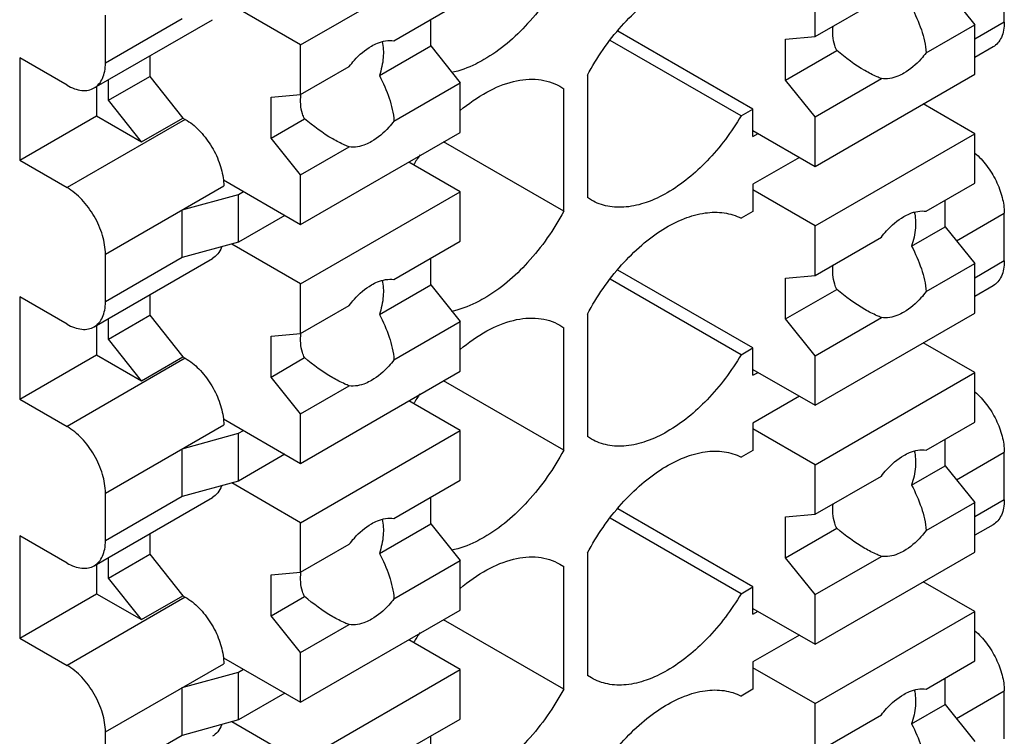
# Model space of a CAD drawing. Header units: inches. Extents: x 0 to 22, y 0 to 17.
# Tile 14 of 33: x 3.852 to 4.316, y 11.872 to 12.209. Entities that reach past the tile are written whole.
import ezdxf

# ---------------------------------------------------------------- set-up
doc = ezdxf.new("R2010")
doc.units = ezdxf.units.IN
doc.header["$LTSCALE"] = 1.21
doc.header["$MEASUREMENT"] = 0
doc.layers.get('0').update_dxf_attribs({"linetype": 'CONTINUOUS'})

msp = doc.modelspace()

# ---------------------------------------------------------------- linework, layer by layer
at = {"color": 7, "linetype": 'CONTINUOUS'}
for p, q in [((3.9843032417, 12.1973100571), (4.0594681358, 12.2407093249)), ((4.3155855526, 12.2081009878), (4.3155855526, 12.2306021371)), ((4.2265012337, 12.2012990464), (4.2265012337, 12.2246463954)), ((4.287746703, 12.2241691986), (4.3016661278, 12.2068529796)), ((4.2265012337, 12.2012990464), (4.2577151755, 12.2193215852)), ((3.9843032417, 12.1973100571), (3.9518613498, 12.2160415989)), ((4.028254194, 12.1993394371), (4.0594681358, 12.2173619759)), ((3.8871356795, 12.1770769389), (3.9428133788, 12.2092245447)), ((3.8924350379, 12.1887906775), (3.8924350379, 12.2112918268)), ((3.9286255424, 12.2096866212), (3.8924350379, 12.1887906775)), ((4.045548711, 12.1968328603), (4.045548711, 12.2093250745)), ((4.2788022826, 12.1936516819), (4.3016661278, 12.2068529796)), ((4.3155855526, 12.2081009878), (4.3016661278, 12.2000640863)), ((4.3016661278, 12.1835056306), (4.3016661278, 12.2068529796)), ((4.1972704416, 12.167109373), (4.1336980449, 12.2038152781)), ((4.2125818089, 12.2000566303), (4.2265012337, 12.2012990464)), ((4.2125818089, 12.1807699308), (4.2125818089, 12.2000566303)), ((3.9843032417, 12.1739627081), (3.9843032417, 12.1973100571)), ((4.021397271, 12.1828881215), (4.045548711, 12.1968328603)), ((4.045548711, 12.1968328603), (4.0594681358, 12.1795166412)), ((4.1917026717, 12.1638946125), (4.1300850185, 12.1994718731)), ((4.3102861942, 12.1963872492), (4.3016661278, 12.1914101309)), ((3.8743397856, 12.1783447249), (3.8520687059, 12.1912037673)), ((3.8520687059, 12.1912037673), (3.8520687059, 12.1429870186)), ((3.9133141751, 12.1921920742), (3.9133141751, 12.1825275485)), ((4.2125818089, 12.1807699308), (4.2367332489, 12.1947146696)), ((3.9843032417, 12.1739627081), (4.0071655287, 12.187163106)), ((3.8938269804, 12.1712758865), (3.9133141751, 12.1825275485)), ((3.9133141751, 12.1825275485), (3.9289039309, 12.1629185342)), ((4.1193216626, 12.1830777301), (4.1193216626, 12.125416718)), ((4.2265012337, 12.1401063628), (4.3016661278, 12.1835056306)), ((4.2265012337, 12.1634537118), (4.2577167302, 12.1814771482)), ((3.8882592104, 12.1777256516), (3.8882592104, 12.1638829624)), ((3.8938269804, 12.1712758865), (3.8938269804, 12.1809404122)), ((4.0282526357, 12.1614932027), (4.0594681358, 12.1795166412)), ((4.0594681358, 12.1561692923), (4.0594681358, 12.1795166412)), ((4.1062800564, 12.1778622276), (4.1081861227, 12.176648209)), ((4.1081861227, 12.1189871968), (4.1081861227, 12.176648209)), ((4.2265012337, 12.1634537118), (4.2125818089, 12.1807699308)), ((3.9703838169, 12.1727202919), (3.9843032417, 12.1739627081)), ((3.9703838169, 12.1534335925), (3.9703838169, 12.1727202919)), ((3.9094167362, 12.1516668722), (3.8938269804, 12.1712758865)), ((4.3016661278, 12.1555399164), (4.2774486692, 12.1695227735)), ((3.8520687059, 12.1429870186), (3.8882592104, 12.1638829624)), ((3.8882592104, 12.1638829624), (3.9094167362, 12.1516668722)), ((3.9094167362, 12.1516668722), (3.9289039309, 12.1629185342)), ((3.9289039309, 12.1629185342), (3.9300174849, 12.1622755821)), ((4.1917026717, 12.1638946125), (4.1972704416, 12.167109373)), ((4.1972704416, 12.1542515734), (4.1972704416, 12.167109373)), ((4.2265012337, 12.1401063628), (4.2265012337, 12.1634537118)), ((3.9300174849, 12.1622755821), (3.8743397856, 12.1301279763)), ((3.9703838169, 12.1534335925), (3.986183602, 12.1625561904)), ((3.9843032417, 12.1361173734), (3.9703838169, 12.1534335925)), ((3.9843032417, 12.1127700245), (4.0594681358, 12.1561692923)), ((4.1972704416, 12.1569838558), (4.2265012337, 12.1401063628)), ((4.1972704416, 12.1542515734), (4.1996365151, 12.1556177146)), ((4.2265012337, 12.1121406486), (4.3016661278, 12.1555399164)), ((4.3016661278, 12.1321925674), (4.3016661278, 12.1555399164)), ((3.9843032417, 12.1361173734), (4.0071670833, 12.149318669)), ((4.1081861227, 12.1189871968), (4.0516285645, 12.1516428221)), ((4.2191218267, 12.1443671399), (4.1972704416, 12.131750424)), ((3.8520687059, 12.1429870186), (3.8743397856, 12.1301279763)), ((4.0594681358, 12.1282035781), (4.0352506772, 12.1421864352)), ((3.9843032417, 12.1127700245), (3.9843032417, 12.1361173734)), ((3.8924350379, 12.09878608), (3.9481127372, 12.1309336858)), ((3.9479573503, 12.1337556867), (3.9843032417, 12.1127700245)), ((3.9479573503, 12.1337556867), (3.9481127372, 12.1309336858)), ((4.1972704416, 12.131750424), (4.1972704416, 12.1188926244)), ((4.2788038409, 12.1189921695), (4.3016661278, 12.1321925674)), ((3.9286255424, 12.1196820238), (3.9550724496, 12.1269152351)), ((3.9550724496, 12.1269152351), (3.9574385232, 12.1282813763)), ((3.9550724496, 12.1044140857), (3.9550724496, 12.1269152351)), ((3.9843032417, 12.0848043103), (4.0594681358, 12.1282035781)), ((4.0594681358, 12.1048562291), (4.0594681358, 12.1282035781)), ((4.2265012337, 12.1121406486), (4.1972704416, 12.1290181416)), ((4.1212253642, 12.1241985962), (4.1193216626, 12.125416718)), ((4.287746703, 12.1116634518), (4.287746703, 12.124155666)), ((3.9286255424, 12.0971808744), (3.9286255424, 12.1196820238)), ((3.9769238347, 12.1170308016), (3.9550724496, 12.1044140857)), ((4.1972704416, 12.1188926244), (4.1917026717, 12.1156778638)), ((4.2930397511, 12.1050787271), (4.3155855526, 12.1180963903)), ((4.3155855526, 12.0955952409), (4.3155855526, 12.1180963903)), ((4.2265012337, 12.0887932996), (4.2265012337, 12.1121406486)), ((4.2719469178, 12.1025408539), (4.287746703, 12.1116634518)), ((4.287746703, 12.1116634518), (4.3016661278, 12.0943472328)), ((3.9550724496, 12.1044140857), (3.9286255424, 12.0971808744)), ((3.9843032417, 12.0848043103), (3.9518613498, 12.1035358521)), ((4.028254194, 12.0868336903), (4.0594681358, 12.1048562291)), ((4.2265012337, 12.0887932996), (4.2577151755, 12.1068158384)), ((3.8924350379, 12.0762849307), (3.8924350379, 12.09878608)), ((3.8871356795, 12.0645711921), (3.9428133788, 12.0967187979)), ((3.9286255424, 12.0971808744), (3.8924350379, 12.0762849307)), ((4.045548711, 12.0843271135), (4.045548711, 12.0968193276)), ((4.2788022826, 12.0811459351), (4.3016661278, 12.0943472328)), ((4.3155855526, 12.0955952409), (4.3016661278, 12.0875583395)), ((4.3016661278, 12.0709998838), (4.3016661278, 12.0943472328)), ((4.1972704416, 12.0546036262), (4.1336980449, 12.0913095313)), ((4.2125818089, 12.0875508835), (4.2265012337, 12.0887932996)), ((3.9843032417, 12.0614569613), (3.9843032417, 12.0848043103)), ((4.021397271, 12.0703823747), (4.045548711, 12.0843271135)), ((4.045548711, 12.0843271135), (4.0594681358, 12.0670108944)), ((4.1917026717, 12.0513888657), (4.1300850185, 12.0869661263)), ((4.2125818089, 12.068264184), (4.2125818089, 12.0875508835)), ((3.9133141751, 12.0796863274), (3.9133141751, 12.0700218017)), ((4.2125818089, 12.068264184), (4.2367332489, 12.0822089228)), ((4.3102861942, 12.0838815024), (4.3016661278, 12.0789043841)), ((3.8743397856, 12.0658389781), (3.8520687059, 12.0786980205)), ((3.8520687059, 12.0786980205), (3.8520687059, 12.0304812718)), ((3.9843032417, 12.0614569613), (4.0071655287, 12.0746573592)), ((3.8938269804, 12.0587701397), (3.9133141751, 12.0700218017)), ((3.9133141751, 12.0700218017), (3.9289039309, 12.0504127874)), ((4.1193216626, 12.0705719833), (4.1193216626, 12.0129109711)), ((4.2265012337, 12.027600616), (4.3016661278, 12.0709998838)), ((3.8938269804, 12.0587701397), (3.8938269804, 12.0684346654)), ((4.0282526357, 12.0489874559), (4.0594681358, 12.0670108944)), ((4.0594681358, 12.0436635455), (4.0594681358, 12.0670108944)), ((4.1062800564, 12.0653564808), (4.1081861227, 12.0641424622)), ((4.2265012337, 12.050947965), (4.2125818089, 12.068264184)), ((4.2265012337, 12.050947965), (4.2577167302, 12.0689714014)), ((3.8882592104, 12.0652199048), (3.8882592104, 12.0513772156)), ((3.9703838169, 12.0602145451), (3.9843032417, 12.0614569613)), ((4.1081861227, 12.00648145), (4.1081861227, 12.0641424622)), ((3.9094167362, 12.0391611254), (3.8938269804, 12.0587701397)), ((3.9703838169, 12.0409278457), (3.9703838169, 12.0602145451)), ((4.3016661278, 12.0430341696), (4.2774486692, 12.0570170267)), ((4.1917026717, 12.0513888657), (4.1972704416, 12.0546036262)), ((4.1972704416, 12.0417458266), (4.1972704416, 12.0546036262)), ((3.8520687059, 12.0304812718), (3.8882592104, 12.0513772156)), ((3.9300174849, 12.0497698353), (3.8743397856, 12.0176222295)), ((3.8882592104, 12.0513772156), (3.9094167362, 12.0391611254)), ((3.9094167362, 12.0391611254), (3.9289039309, 12.0504127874)), ((3.9289039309, 12.0504127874), (3.9300174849, 12.0497698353)), ((3.9703838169, 12.0409278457), (3.986183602, 12.0500504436)), ((4.2265012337, 12.027600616), (4.2265012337, 12.050947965)), ((3.9843032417, 12.0002642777), (4.0594681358, 12.0436635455)), ((4.1972704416, 12.044478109), (4.2265012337, 12.027600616)), ((4.1972704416, 12.0417458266), (4.1996365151, 12.0431119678)), ((4.2265012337, 11.9996349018), (4.3016661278, 12.0430341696)), ((4.3016661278, 12.0196868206), (4.3016661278, 12.0430341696)), ((3.9843032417, 12.0236116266), (3.9703838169, 12.0409278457)), ((4.1081861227, 12.00648145), (4.0516285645, 12.0391370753)), ((3.9843032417, 12.0236116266), (4.0071670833, 12.0368129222)), ((3.8520687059, 12.0304812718), (3.8743397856, 12.0176222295)), ((4.0594681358, 12.0156978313), (4.0352506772, 12.0296806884)), ((4.2191218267, 12.0318613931), (4.1972704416, 12.0192446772)), ((3.9479573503, 12.0212499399), (3.9843032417, 12.0002642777)), ((3.9479573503, 12.0212499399), (3.9481127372, 12.018427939)), ((3.9843032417, 12.0002642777), (3.9843032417, 12.0236116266)), ((4.1972704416, 12.0192446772), (4.1972704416, 12.0063868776)), ((4.2788038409, 12.0064864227), (4.3016661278, 12.0196868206)), ((3.8924350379, 11.9862803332), (3.9481127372, 12.018427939)), ((3.9286255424, 12.007176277), (3.9550724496, 12.0144094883)), ((3.9550724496, 12.0144094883), (3.9574385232, 12.0157756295)), ((3.9550724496, 11.9919083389), (3.9550724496, 12.0144094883)), ((3.9843032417, 11.9722985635), (4.0594681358, 12.0156978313)), ((4.0594681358, 11.9923504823), (4.0594681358, 12.0156978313)), ((4.2265012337, 11.9996349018), (4.1972704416, 12.0165123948)), ((4.1212253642, 12.0116928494), (4.1193216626, 12.0129109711)), ((4.287746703, 11.999157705), (4.287746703, 12.0116499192)), ((3.9286255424, 11.9846751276), (3.9286255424, 12.007176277)), ((4.1972704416, 12.0063868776), (4.1917026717, 12.003172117)), ((4.2930397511, 11.9925729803), (4.3155855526, 12.0055906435)), ((4.3155855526, 11.9830894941), (4.3155855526, 12.0055906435)), ((3.9769238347, 12.0045250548), (3.9550724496, 11.9919083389)), ((4.2265012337, 11.9762875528), (4.2265012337, 11.9996349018)), ((4.2719469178, 11.9900351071), (4.287746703, 11.999157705)), ((4.287746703, 11.999157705), (4.3016661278, 11.981841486)), ((3.9550724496, 11.9919083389), (3.9286255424, 11.9846751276)), ((4.028254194, 11.9743279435), (4.0594681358, 11.9923504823)), ((4.2265012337, 11.9762875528), (4.2577151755, 11.9943100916)), ((3.9843032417, 11.9722985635), (3.9518613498, 11.9910301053)), ((3.8871356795, 11.9520654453), (3.9428133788, 11.9842130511)), ((3.8924350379, 11.9637791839), (3.8924350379, 11.9862803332)), ((3.9286255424, 11.9846751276), (3.8924350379, 11.9637791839)), ((4.045548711, 11.9718213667), (4.045548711, 11.9843135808)), ((4.3155855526, 11.9830894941), (4.3016661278, 11.9750525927)), ((4.1972704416, 11.9420978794), (4.1336980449, 11.9788037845)), ((4.2788022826, 11.9686401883), (4.3016661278, 11.981841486)), ((4.3016661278, 11.958494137), (4.3016661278, 11.981841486)), ((4.1917026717, 11.9388831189), (4.1300850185, 11.9744603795)), ((4.2125818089, 11.9750451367), (4.2265012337, 11.9762875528)), ((4.2125818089, 11.9557584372), (4.2125818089, 11.9750451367)), ((3.9843032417, 11.9489512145), (3.9843032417, 11.9722985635)), ((4.021397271, 11.9578766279), (4.045548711, 11.9718213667)), ((4.045548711, 11.9718213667), (4.0594681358, 11.9545051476)), ((4.2125818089, 11.9557584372), (4.2367332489, 11.969703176)), ((4.3102861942, 11.9713757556), (4.3016661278, 11.9663986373)), ((3.8743397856, 11.9533332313), (3.8520687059, 11.9661922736)), ((3.8520687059, 11.9661922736), (3.8520687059, 11.917975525)), ((3.9133141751, 11.9671805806), (3.9133141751, 11.9575160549)), ((3.9843032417, 11.9489512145), (4.0071655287, 11.9621516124)), ((3.8938269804, 11.9462643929), (3.9133141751, 11.9575160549)), ((3.8938269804, 11.9462643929), (3.8938269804, 11.9559289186)), ((3.9133141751, 11.9575160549), (3.9289039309, 11.9379070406)), ((4.0282526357, 11.9364817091), (4.0594681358, 11.9545051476)), ((4.0594681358, 11.9311577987), (4.0594681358, 11.9545051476)), ((4.1193216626, 11.9580662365), (4.1193216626, 11.9004052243)), ((4.2265012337, 11.9384422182), (4.2125818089, 11.9557584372)), ((4.2265012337, 11.9150948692), (4.3016661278, 11.958494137)), ((4.2265012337, 11.9384422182), (4.2577167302, 11.9564656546)), ((3.8882592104, 11.952714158), (3.8882592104, 11.9388714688)), ((4.1062800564, 11.9528507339), (4.1081861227, 11.9516367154)), ((4.1081861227, 11.8939757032), (4.1081861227, 11.9516367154)), ((3.9094167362, 11.9266553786), (3.8938269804, 11.9462643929)), ((3.9703838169, 11.9477087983), (3.9843032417, 11.9489512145)), ((3.9703838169, 11.9284220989), (3.9703838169, 11.9477087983)), ((4.1917026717, 11.9388831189), (4.1972704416, 11.9420978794)), ((4.1972704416, 11.9292400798), (4.1972704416, 11.9420978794)), ((4.3016661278, 11.9305284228), (4.2774486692, 11.9445112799)), ((3.8520687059, 11.917975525), (3.8882592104, 11.9388714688)), ((3.9300174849, 11.9372640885), (3.8743397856, 11.9051164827)), ((3.8882592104, 11.9388714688), (3.9094167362, 11.9266553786)), ((3.9094167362, 11.9266553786), (3.9289039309, 11.9379070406)), ((3.9289039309, 11.9379070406), (3.9300174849, 11.9372640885)), ((3.9703838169, 11.9284220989), (3.986183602, 11.9375446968)), ((4.2265012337, 11.9150948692), (4.2265012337, 11.9384422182)), ((3.9843032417, 11.8877585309), (4.0594681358, 11.9311577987)), ((4.1972704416, 11.9319723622), (4.2265012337, 11.9150948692)), ((3.9843032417, 11.9111058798), (3.9703838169, 11.9284220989)), ((4.1081861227, 11.8939757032), (4.0516285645, 11.9266313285)), ((4.1972704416, 11.9292400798), (4.1996365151, 11.930606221)), ((4.2265012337, 11.887129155), (4.3016661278, 11.9305284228)), ((4.3016661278, 11.9071810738), (4.3016661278, 11.9305284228)), ((3.9843032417, 11.9111058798), (4.0071670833, 11.9243071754)), ((3.8520687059, 11.917975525), (3.8743397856, 11.9051164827)), ((4.0594681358, 11.9031920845), (4.0352506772, 11.9171749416)), ((4.2191218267, 11.9193556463), (4.1972704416, 11.9067389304)), ((3.9479573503, 11.9087441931), (3.9843032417, 11.8877585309)), ((3.9479573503, 11.9087441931), (3.9481127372, 11.9059221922)), ((3.9843032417, 11.8877585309), (3.9843032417, 11.9111058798)), ((3.8924350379, 11.8737745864), (3.9481127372, 11.9059221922)), ((3.9550724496, 11.9019037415), (3.9574385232, 11.9032698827)), ((3.9843032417, 11.8597928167), (4.0594681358, 11.9031920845)), ((4.0594681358, 11.8798447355), (4.0594681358, 11.9031920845)), ((4.1972704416, 11.9067389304), (4.1972704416, 11.8938811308)), ((4.2265012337, 11.887129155), (4.1972704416, 11.904006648)), ((4.2788038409, 11.8939806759), (4.3016661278, 11.9071810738)), ((3.9286255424, 11.8946705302), (3.9550724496, 11.9019037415)), ((3.9550724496, 11.8794025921), (3.9550724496, 11.9019037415)), ((4.1212253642, 11.8991871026), (4.1193216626, 11.9004052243)), ((4.287746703, 11.8866519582), (4.287746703, 11.8991441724)), ((3.9286255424, 11.8721693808), (3.9286255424, 11.8946705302)), ((4.1972704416, 11.8938811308), (4.1917026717, 11.8906663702)), ((3.9769238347, 11.892019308), (3.9550724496, 11.8794025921)), ((4.2930397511, 11.8800672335), (4.3155855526, 11.8930848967)), ((4.3155855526, 11.8705837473), (4.3155855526, 11.8930848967)), ((4.2265012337, 11.863781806), (4.2265012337, 11.887129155)), ((4.2719469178, 11.8775293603), (4.287746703, 11.8866519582)), ((4.287746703, 11.8866519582), (4.3016661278, 11.8693357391)), ((4.2265012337, 11.863781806), (4.2577151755, 11.8818043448)), ((3.9550724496, 11.8794025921), (3.9286255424, 11.8721693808)), ((3.9843032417, 11.8597928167), (3.9518613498, 11.8785243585)), ((4.028254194, 11.8618221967), (4.0594681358, 11.8798447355)), ((3.8924350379, 11.8512734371), (3.8924350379, 11.8737745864)), ((3.9286255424, 11.8721693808), (3.8924350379, 11.8512734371)), ((4.045548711, 11.8593156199), (4.045548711, 11.871807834))]:
    msp.add_line(p, q, dxfattribs=at)
for centre, start in [((4.1409588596, 12.0754849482), 145.0724239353), ((4.1409588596, 11.9629792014), 145.0724239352), ((4.1409588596, 11.8504734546), 145.0724239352)]:
    msp.add_arc(centre, 0.1224201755, start, 147.6911807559, dxfattribs=at)
for points, knots in [([(4.1081861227, 12.2314929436), (4.1035383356, 12.2228188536), (4.092739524, 12.2072992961), (4.0783003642, 12.1948510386), (4.0706036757, 12.1904070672)], [0, 0, 0, 0, 0.5254509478, 1, 1, 1, 1]), ([(4.1193216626, 12.1830777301), (4.1237578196, 12.1913568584), (4.1317044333, 12.2028990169), (4.1444881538, 12.2155982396), (4.1544087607, 12.2230360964), (4.1644578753, 12.2282590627), (4.1742933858, 12.2310527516), (4.1835728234, 12.2312365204), (4.189233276, 12.229473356), (4.1917026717, 12.2281836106)], [0, 0, 0, 0, 0.3039387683, 0.447895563, 0.5818584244, 0.7035942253, 0.8124213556, 0.9098505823, 1, 1, 1, 1]), ([(4.2719469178, 12.2150466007), (4.2737193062, 12.2116241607), (4.2767782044, 12.2047342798), (4.278588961, 12.1973172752), (4.2788022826, 12.1936516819)], [0, 0, 0, 0, 0.5121149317, 1, 1, 1, 1]), ([(4.2367332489, 12.1947146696), (4.2363216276, 12.1954789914), (4.234832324, 12.1991218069), (4.2346945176, 12.2031928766), (4.2350105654, 12.2062202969)], [0, 0, 0, 0, 0.2219110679, 1, 1, 1, 1]), ([(4.3155855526, 12.2081009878), (4.3155855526, 12.2068052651), (4.3153877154, 12.2043397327), (4.3143910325, 12.2009516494), (4.3127098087, 12.1982014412), (4.3111293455, 12.1968757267), (4.3102854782, 12.1963884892)], [0, 0, 0, 0, 0.2895406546, 0.549117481, 0.7822551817, 1, 1, 1, 1]), ([(4.0177098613, 12.1968296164), (4.0186027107, 12.1973451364), (4.0218472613, 12.198979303), (4.0256709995, 12.1997667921), (4.028254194, 12.1993394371)], [0, 0, 0, 0, 0.2825175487, 1, 1, 1, 1]), ([(4.0071655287, 12.187163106), (4.0079355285, 12.1881796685), (4.0109808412, 12.1918652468), (4.0146707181, 12.1950748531), (4.0177098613, 12.1968296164)], [0, 0, 0, 0, 0.2665340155, 1, 1, 1, 1]), ([(4.0226408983, 12.1989498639), (4.0232728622, 12.1965306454), (4.023520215, 12.1909957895), (4.0223181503, 12.1856614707), (4.021397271, 12.1828881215)], [0, 0, 0, 0, 0.461103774, 1, 1, 1, 1]), ([(4.2788038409, 12.1936525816), (4.2780330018, 12.1926349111), (4.2749882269, 12.188948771), (4.2712975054, 12.1857400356), (4.2682595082, 12.1839859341)], [0, 0, 0, 0, 0.266820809, 1, 1, 1, 1]), ([(3.8871349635, 12.1770781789), (3.8879788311, 12.1775654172), (3.8895592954, 12.1788911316), (3.8912405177, 12.1816413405), (3.8922372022, 12.1850294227), (3.8924350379, 12.1874949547), (3.8924350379, 12.1887906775)], [0, 0, 0, 0, 0.2177449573, 0.4508826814, 0.7104593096, 1, 1, 1, 1]), ([(4.0706036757, 12.1904070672), (4.0693361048, 12.1896751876), (4.0644913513, 12.1870852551), (4.0592664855, 12.1851500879), (4.0553209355, 12.1843198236)], [0, 0, 0, 0, 0.2663358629, 1, 1, 1, 1]), ([(4.021397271, 12.1828881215), (4.0231696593, 12.1794656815), (4.0262285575, 12.1725758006), (4.0280393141, 12.165158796), (4.0282526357, 12.1614932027)], [0, 0, 0, 0, 0.5121149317, 1, 1, 1, 1]), ([(4.0594025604, 12.1664130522), (4.0633218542, 12.1697059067), (4.0712317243, 12.1753026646), (4.0838282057, 12.1805715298), (4.0958960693, 12.1818519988), (4.1032427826, 12.1796241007), (4.1062842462, 12.177869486)], [0, 0, 0, 0, 0.3006014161, 0.5648548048, 0.793805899, 1, 1, 1, 1]), ([(4.2577167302, 12.1814771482), (4.2570502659, 12.1817321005), (4.254391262, 12.1828252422), (4.2518312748, 12.184149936), (4.2499599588, 12.1852297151)], [0, 0, 0, 0, 0.2482776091, 1, 1, 1, 1]), ([(4.2682595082, 12.1839859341), (4.2673656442, 12.1834698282), (4.2641212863, 12.1818349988), (4.2602972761, 12.1810490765), (4.2577151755, 12.1814762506)], [0, 0, 0, 0, 0.2828337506, 1, 1, 1, 1]), ([(3.8743397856, 12.1783447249), (3.8754620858, 12.1776967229), (3.8776965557, 12.1766350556), (3.881129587, 12.1758039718), (3.8843524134, 12.1758848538), (3.8862909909, 12.17659088), (3.8871349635, 12.1770781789)], [0, 0, 0, 0, 0.2895462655, 0.5491250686, 0.7822604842, 1, 1, 1, 1]), ([(3.986183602, 12.1625561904), (3.9857760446, 12.1633129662), (3.984299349, 12.1669141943), (3.984147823, 12.1709383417), (3.9844477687, 12.1739332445)], [0, 0, 0, 0, 0.2221367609, 1, 1, 1, 1]), ([(4.1917026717, 12.1638946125), (4.1871654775, 12.1562854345), (4.1769844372, 12.1426772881), (4.1638309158, 12.1317295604), (4.1569041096, 12.1277301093)], [0, 0, 0, 0, 0.5255283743, 1, 1, 1, 1]), ([(3.9300174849, 12.1622755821), (3.9323593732, 12.1609234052), (3.9368328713, 12.1572679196), (3.9422283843, 12.1503248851), (3.9461942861, 12.1423322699), (3.9476554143, 12.136573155), (3.9479573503, 12.1337556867)], [0, 0, 0, 0, 0.2337215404, 0.4923616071, 0.7550965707, 1, 1, 1, 1]), ([(4.028254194, 12.1614941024), (4.0274833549, 12.1604764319), (4.0244385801, 12.1567902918), (4.0207478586, 12.1535815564), (4.0177098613, 12.1518274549)], [0, 0, 0, 0, 0.266820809, 1, 1, 1, 1]), ([(4.0071670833, 12.149318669), (4.006500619, 12.1495736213), (4.0038416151, 12.150666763), (4.0012816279, 12.1519914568), (3.999410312, 12.1530712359)], [0, 0, 0, 0, 0.2482776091, 1, 1, 1, 1]), ([(4.0177098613, 12.1518274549), (4.0168159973, 12.151311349), (4.0135716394, 12.1496765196), (4.0097476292, 12.1488905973), (4.0071655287, 12.1493177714)], [0, 0, 0, 0, 0.2828337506, 1, 1, 1, 1]), ([(4.3017055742, 12.1464286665), (4.3037596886, 12.1446756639), (4.3075386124, 12.1405666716), (4.3119025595, 12.133461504), (4.3147906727, 12.1258556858), (4.3155855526, 12.1205937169), (4.3155855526, 12.1180963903)], [0, 0, 0, 0, 0.2502846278, 0.5128066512, 0.7685409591, 1, 1, 1, 1]), ([(3.8924350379, 12.09878608), (3.8924350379, 12.101752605), (3.8913227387, 12.1080086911), (3.8874430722, 12.1167983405), (3.8817707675, 12.1245531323), (3.8769089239, 12.1286445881), (3.8743397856, 12.1301279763)], [0, 0, 0, 0, 0.2372480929, 0.4999940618, 0.7627432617, 1, 1, 1, 1]), ([(4.1569041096, 12.1277301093), (4.1537720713, 12.1259217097), (4.1475441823, 12.1229565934), (4.1379700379, 12.1206473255), (4.1289868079, 12.1208707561), (4.1235783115, 12.122836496), (4.1212234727, 12.1241953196)], [0, 0, 0, 0, 0.2897722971, 0.5490263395, 0.7821665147, 1, 1, 1, 1]), ([(4.1081861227, 12.1189871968), (4.1035383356, 12.1103131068), (4.092739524, 12.0947935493), (4.0783003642, 12.0823452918), (4.0706036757, 12.0779013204)], [0, 0, 0, 0, 0.5254509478, 1, 1, 1, 1]), ([(4.1193216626, 12.0705719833), (4.1237578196, 12.0788511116), (4.1317044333, 12.0903932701), (4.1444881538, 12.1030924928), (4.1544087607, 12.1105303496), (4.1644578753, 12.1157533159), (4.1742933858, 12.1185470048), (4.1835728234, 12.1187307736), (4.189233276, 12.1169676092), (4.1917026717, 12.1156778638)], [0, 0, 0, 0, 0.3039387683, 0.447895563, 0.5818584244, 0.7035942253, 0.8124213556, 0.9098505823, 1, 1, 1, 1]), ([(4.2577151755, 12.1068158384), (4.2584851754, 12.1078324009), (4.2615304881, 12.1115179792), (4.2652203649, 12.1147275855), (4.2682595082, 12.1164823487)], [0, 0, 0, 0, 0.2665340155, 1, 1, 1, 1]), ([(4.2682595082, 12.1164823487), (4.2691523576, 12.1169978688), (4.2723969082, 12.1186320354), (4.2762206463, 12.1194195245), (4.2788038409, 12.1189921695)], [0, 0, 0, 0, 0.2825175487, 1, 1, 1, 1]), ([(4.2731905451, 12.1186025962), (4.2738225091, 12.1161833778), (4.2740698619, 12.1106485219), (4.2728677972, 12.105314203), (4.2719469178, 12.1025408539)], [0, 0, 0, 0, 0.461103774, 1, 1, 1, 1]), ([(4.2719469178, 12.1025408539), (4.2737193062, 12.0991184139), (4.2767782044, 12.092228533), (4.278588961, 12.0848115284), (4.2788022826, 12.0811459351)], [0, 0, 0, 0, 0.5121149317, 1, 1, 1, 1]), ([(3.9470706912, 12.1020483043), (3.9466499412, 12.1009204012), (3.9455492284, 12.0988415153), (3.9437701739, 12.0972714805), (3.9428130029, 12.0967194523)], [0, 0, 0, 0, 0.5214132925, 1, 1, 1, 1]), ([(4.2367332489, 12.0822089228), (4.2363216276, 12.0829732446), (4.234832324, 12.0866160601), (4.2346945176, 12.0906871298), (4.2350105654, 12.0937145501)], [0, 0, 0, 0, 0.2219110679, 1, 1, 1, 1]), ([(4.3155855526, 12.0955952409), (4.3155855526, 12.0942995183), (4.3153877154, 12.0918339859), (4.3143910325, 12.0884459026), (4.3127098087, 12.0856956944), (4.3111293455, 12.0843699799), (4.3102854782, 12.0838827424)], [0, 0, 0, 0, 0.2895406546, 0.549117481, 0.7822551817, 1, 1, 1, 1]), ([(4.0071655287, 12.0746573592), (4.0079355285, 12.0756739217), (4.0109808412, 12.0793595), (4.0146707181, 12.0825691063), (4.0177098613, 12.0843238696)], [0, 0, 0, 0, 0.2665340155, 1, 1, 1, 1]), ([(4.0177098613, 12.0843238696), (4.0186027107, 12.0848393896), (4.0218472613, 12.0864735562), (4.0256709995, 12.0872610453), (4.028254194, 12.0868336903)], [0, 0, 0, 0, 0.2825175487, 1, 1, 1, 1]), ([(4.0226408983, 12.0864441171), (4.0232728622, 12.0840248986), (4.023520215, 12.0784900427), (4.0223181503, 12.0731557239), (4.021397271, 12.0703823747)], [0, 0, 0, 0, 0.461103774, 1, 1, 1, 1]), ([(4.2788038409, 12.0811468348), (4.2780330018, 12.0801291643), (4.2749882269, 12.0764430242), (4.2712975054, 12.0732342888), (4.2682595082, 12.0714801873)], [0, 0, 0, 0, 0.266820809, 1, 1, 1, 1]), ([(3.8871349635, 12.0645724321), (3.8879788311, 12.0650596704), (3.8895592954, 12.0663853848), (3.8912405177, 12.0691355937), (3.8922372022, 12.0725236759), (3.8924350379, 12.0749892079), (3.8924350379, 12.0762849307)], [0, 0, 0, 0, 0.2177449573, 0.4508826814, 0.7104593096, 1, 1, 1, 1]), ([(4.0706036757, 12.0779013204), (4.0693361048, 12.0771694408), (4.0644913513, 12.0745795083), (4.0592664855, 12.0726443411), (4.0553209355, 12.0718140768)], [0, 0, 0, 0, 0.2663358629, 1, 1, 1, 1]), ([(4.021397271, 12.0703823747), (4.0231696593, 12.0669599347), (4.0262285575, 12.0600700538), (4.0280393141, 12.0526530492), (4.0282526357, 12.0489874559)], [0, 0, 0, 0, 0.5121149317, 1, 1, 1, 1]), ([(4.2577167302, 12.0689714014), (4.2570502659, 12.0692263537), (4.254391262, 12.0703194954), (4.2518312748, 12.0716441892), (4.2499599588, 12.0727239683)], [0, 0, 0, 0, 0.2482776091, 1, 1, 1, 1]), ([(4.2682595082, 12.0714801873), (4.2673656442, 12.0709640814), (4.2641212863, 12.069329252), (4.2602972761, 12.0685433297), (4.2577151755, 12.0689705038)], [0, 0, 0, 0, 0.2828337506, 1, 1, 1, 1]), ([(3.8743397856, 12.0658389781), (3.8754620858, 12.0651909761), (3.8776965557, 12.0641293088), (3.881129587, 12.063298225), (3.8843524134, 12.063379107), (3.8862909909, 12.0640851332), (3.8871349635, 12.0645724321)], [0, 0, 0, 0, 0.2895462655, 0.5491250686, 0.7822604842, 1, 1, 1, 1]), ([(4.0594025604, 12.0539073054), (4.0633218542, 12.0572001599), (4.0712317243, 12.0627969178), (4.0838282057, 12.068065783), (4.0958960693, 12.069346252), (4.1032427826, 12.0671183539), (4.1062842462, 12.0653637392)], [0, 0, 0, 0, 0.3006014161, 0.5648548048, 0.793805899, 1, 1, 1, 1]), ([(3.986183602, 12.0500504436), (3.9857760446, 12.0508072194), (3.984299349, 12.0544084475), (3.984147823, 12.0584325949), (3.9844477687, 12.0614274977)], [0, 0, 0, 0, 0.2221367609, 1, 1, 1, 1]), ([(3.9300174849, 12.0497698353), (3.9323593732, 12.0484176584), (3.9368328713, 12.0447621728), (3.9422283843, 12.0378191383), (3.9461942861, 12.0298265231), (3.9476554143, 12.0240674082), (3.9479573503, 12.0212499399)], [0, 0, 0, 0, 0.2337215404, 0.4923616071, 0.7550965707, 1, 1, 1, 1]), ([(4.028254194, 12.0489883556), (4.0274833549, 12.0479706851), (4.0244385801, 12.044284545), (4.0207478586, 12.0410758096), (4.0177098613, 12.0393217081)], [0, 0, 0, 0, 0.266820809, 1, 1, 1, 1]), ([(4.1917026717, 12.0513888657), (4.1871654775, 12.0437796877), (4.1769844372, 12.0301715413), (4.1638309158, 12.0192238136), (4.1569041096, 12.0152243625)], [0, 0, 0, 0, 0.5255283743, 1, 1, 1, 1]), ([(4.0071670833, 12.0368129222), (4.006500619, 12.0370678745), (4.0038416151, 12.0381610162), (4.0012816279, 12.03948571), (3.999410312, 12.0405654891)], [0, 0, 0, 0, 0.2482776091, 1, 1, 1, 1]), ([(4.0177098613, 12.0393217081), (4.0168159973, 12.0388056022), (4.0135716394, 12.0371707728), (4.0097476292, 12.0363848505), (4.0071655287, 12.0368120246)], [0, 0, 0, 0, 0.2828337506, 1, 1, 1, 1]), ([(4.3017055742, 12.0339229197), (4.3037596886, 12.0321699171), (4.3075386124, 12.0280609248), (4.3119025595, 12.0209557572), (4.3147906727, 12.013349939), (4.3155855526, 12.0080879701), (4.3155855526, 12.0055906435)], [0, 0, 0, 0, 0.2502846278, 0.5128066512, 0.7685409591, 1, 1, 1, 1]), ([(3.8924350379, 11.9862803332), (3.8924350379, 11.9892468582), (3.8913227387, 11.9955029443), (3.8874430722, 12.0042925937), (3.8817707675, 12.0120473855), (3.8769089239, 12.0161388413), (3.8743397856, 12.0176222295)], [0, 0, 0, 0, 0.2372480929, 0.4999940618, 0.7627432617, 1, 1, 1, 1]), ([(4.1569041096, 12.0152243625), (4.1537720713, 12.0134159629), (4.1475441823, 12.0104508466), (4.1379700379, 12.0081415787), (4.1289868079, 12.0083650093), (4.1235783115, 12.0103307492), (4.1212234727, 12.0116895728)], [0, 0, 0, 0, 0.2897722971, 0.5490263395, 0.7821665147, 1, 1, 1, 1]), ([(4.1081861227, 12.00648145), (4.1035383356, 11.99780736), (4.092739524, 11.9822878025), (4.0783003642, 11.969839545), (4.0706036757, 11.9653955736)], [0, 0, 0, 0, 0.5254509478, 1, 1, 1, 1]), ([(4.1193216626, 11.9580662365), (4.1237578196, 11.9663453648), (4.1317044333, 11.9778875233), (4.1444881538, 11.990586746), (4.1544087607, 11.9980246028), (4.1644578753, 12.0032475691), (4.1742933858, 12.006041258), (4.1835728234, 12.0062250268), (4.189233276, 12.0044618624), (4.1917026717, 12.003172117)], [0, 0, 0, 0, 0.3039387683, 0.447895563, 0.5818584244, 0.7035942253, 0.8124213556, 0.9098505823, 1, 1, 1, 1]), ([(4.2682595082, 12.0039766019), (4.2691523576, 12.004492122), (4.2723969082, 12.0061262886), (4.2762206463, 12.0069137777), (4.2788038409, 12.0064864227)], [0, 0, 0, 0, 0.2825175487, 1, 1, 1, 1]), ([(4.2731905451, 12.0060968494), (4.2738225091, 12.003677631), (4.2740698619, 11.9981427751), (4.2728677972, 11.9928084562), (4.2719469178, 11.9900351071)], [0, 0, 0, 0, 0.461103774, 1, 1, 1, 1]), ([(4.2577151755, 11.9943100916), (4.2584851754, 11.9953266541), (4.2615304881, 11.9990122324), (4.2652203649, 12.0022218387), (4.2682595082, 12.0039766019)], [0, 0, 0, 0, 0.2665340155, 1, 1, 1, 1]), ([(3.9470706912, 11.9895425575), (3.9466499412, 11.9884146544), (3.9455492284, 11.9863357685), (3.9437701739, 11.9847657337), (3.9428130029, 11.9842137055)], [0, 0, 0, 0, 0.5214132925, 1, 1, 1, 1]), ([(4.2719469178, 11.9900351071), (4.2737193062, 11.9866126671), (4.2767782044, 11.9797227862), (4.278588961, 11.9723057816), (4.2788022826, 11.9686401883)], [0, 0, 0, 0, 0.5121149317, 1, 1, 1, 1]), ([(4.3155855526, 11.9830894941), (4.3155855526, 11.9817937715), (4.3153877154, 11.9793282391), (4.3143910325, 11.9759401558), (4.3127098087, 11.9731899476), (4.3111293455, 11.9718642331), (4.3102854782, 11.9713769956)], [0, 0, 0, 0, 0.2895406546, 0.549117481, 0.7822551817, 1, 1, 1, 1]), ([(4.2367332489, 11.969703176), (4.2363216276, 11.9704674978), (4.234832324, 11.9741103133), (4.2346945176, 11.978181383), (4.2350105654, 11.9812088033)], [0, 0, 0, 0, 0.2219110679, 1, 1, 1, 1]), ([(4.0177098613, 11.9718181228), (4.0186027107, 11.9723336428), (4.0218472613, 11.9739678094), (4.0256709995, 11.9747552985), (4.028254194, 11.9743279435)], [0, 0, 0, 0, 0.2825175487, 1, 1, 1, 1]), ([(4.0226408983, 11.9739383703), (4.0232728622, 11.9715191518), (4.023520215, 11.9659842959), (4.0223181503, 11.9606499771), (4.021397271, 11.9578766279)], [0, 0, 0, 0, 0.461103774, 1, 1, 1, 1]), ([(4.0071655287, 11.9621516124), (4.0079355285, 11.9631681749), (4.0109808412, 11.9668537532), (4.0146707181, 11.9700633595), (4.0177098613, 11.9718181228)], [0, 0, 0, 0, 0.2665340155, 1, 1, 1, 1]), ([(4.2788038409, 11.968641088), (4.2780330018, 11.9676234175), (4.2749882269, 11.9639372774), (4.2712975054, 11.960728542), (4.2682595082, 11.9589744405)], [0, 0, 0, 0, 0.266820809, 1, 1, 1, 1]), ([(3.8871349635, 11.9520666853), (3.8879788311, 11.9525539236), (3.8895592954, 11.953879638), (3.8912405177, 11.9566298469), (3.8922372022, 11.9600179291), (3.8924350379, 11.9624834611), (3.8924350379, 11.9637791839)], [0, 0, 0, 0, 0.2177449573, 0.4508826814, 0.7104593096, 1, 1, 1, 1]), ([(4.0706036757, 11.9653955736), (4.0693361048, 11.964663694), (4.0644913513, 11.9620737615), (4.0592664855, 11.9601385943), (4.0553209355, 11.95930833)], [0, 0, 0, 0, 0.2663358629, 1, 1, 1, 1]), ([(4.2577167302, 11.9564656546), (4.2570502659, 11.9567206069), (4.254391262, 11.9578137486), (4.2518312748, 11.9591384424), (4.2499599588, 11.9602182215)], [0, 0, 0, 0, 0.2482776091, 1, 1, 1, 1]), ([(4.2682595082, 11.9589744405), (4.2673656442, 11.9584583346), (4.2641212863, 11.9568235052), (4.2602972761, 11.9560375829), (4.2577151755, 11.956464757)], [0, 0, 0, 0, 0.2828337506, 1, 1, 1, 1]), ([(4.021397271, 11.9578766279), (4.0231696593, 11.9544541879), (4.0262285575, 11.947564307), (4.0280393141, 11.9401473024), (4.0282526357, 11.9364817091)], [0, 0, 0, 0, 0.5121149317, 1, 1, 1, 1]), ([(4.0594025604, 11.9414015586), (4.0633218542, 11.9446944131), (4.0712317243, 11.950291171), (4.0838282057, 11.9555600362), (4.0958960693, 11.9568405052), (4.1032427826, 11.9546126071), (4.1062842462, 11.9528579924)], [0, 0, 0, 0, 0.3006014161, 0.5648548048, 0.793805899, 1, 1, 1, 1]), ([(3.8743397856, 11.9533332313), (3.8754620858, 11.9526852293), (3.8776965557, 11.951623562), (3.881129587, 11.9507924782), (3.8843524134, 11.9508733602), (3.8862909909, 11.9515793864), (3.8871349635, 11.9520666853)], [0, 0, 0, 0, 0.2895462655, 0.5491250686, 0.7822604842, 1, 1, 1, 1]), ([(3.986183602, 11.9375446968), (3.9857760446, 11.9383014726), (3.984299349, 11.9419027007), (3.984147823, 11.9459268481), (3.9844477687, 11.9489217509)], [0, 0, 0, 0, 0.2221367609, 1, 1, 1, 1]), ([(3.9300174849, 11.9372640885), (3.9323593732, 11.9359119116), (3.9368328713, 11.932256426), (3.9422283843, 11.9253133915), (3.9461942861, 11.9173207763), (3.9476554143, 11.9115616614), (3.9479573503, 11.9087441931)], [0, 0, 0, 0, 0.2337215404, 0.4923616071, 0.7550965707, 1, 1, 1, 1]), ([(4.028254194, 11.9364826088), (4.0274833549, 11.9354649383), (4.0244385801, 11.9317787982), (4.0207478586, 11.9285700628), (4.0177098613, 11.9268159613)], [0, 0, 0, 0, 0.266820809, 1, 1, 1, 1]), ([(4.1917026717, 11.9388831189), (4.1871654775, 11.9312739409), (4.1769844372, 11.9176657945), (4.1638309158, 11.9067180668), (4.1569041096, 11.9027186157)], [0, 0, 0, 0, 0.5255283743, 1, 1, 1, 1]), ([(4.0071670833, 11.9243071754), (4.006500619, 11.9245621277), (4.0038416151, 11.9256552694), (4.0012816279, 11.9269799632), (3.999410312, 11.9280597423)], [0, 0, 0, 0, 0.2482776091, 1, 1, 1, 1]), ([(4.0177098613, 11.9268159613), (4.0168159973, 11.9262998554), (4.0135716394, 11.924665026), (4.0097476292, 11.9238791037), (4.0071655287, 11.9243062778)], [0, 0, 0, 0, 0.2828337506, 1, 1, 1, 1]), ([(4.3017055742, 11.9214171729), (4.3037596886, 11.9196641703), (4.3075386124, 11.915555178), (4.3119025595, 11.9084500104), (4.3147906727, 11.9008441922), (4.3155855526, 11.8955822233), (4.3155855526, 11.8930848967)], [0, 0, 0, 0, 0.2502846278, 0.5128066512, 0.7685409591, 1, 1, 1, 1]), ([(3.8924350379, 11.8737745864), (3.8924350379, 11.8767411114), (3.8913227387, 11.8829971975), (3.8874430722, 11.8917868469), (3.8817707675, 11.8995416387), (3.8769089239, 11.9036330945), (3.8743397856, 11.9051164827)], [0, 0, 0, 0, 0.2372480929, 0.4999940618, 0.7627432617, 1, 1, 1, 1]), ([(4.1569041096, 11.9027186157), (4.1537720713, 11.9009102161), (4.1475441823, 11.8979450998), (4.1379700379, 11.8956358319), (4.1289868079, 11.8958592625), (4.1235783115, 11.8978250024), (4.1212234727, 11.899183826)], [0, 0, 0, 0, 0.2897722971, 0.5490263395, 0.7821665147, 1, 1, 1, 1]), ([(4.1081861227, 11.8939757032), (4.1035383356, 11.8853016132), (4.092739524, 11.8697820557), (4.0783003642, 11.8573337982), (4.0706036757, 11.8528898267)], [0, 0, 0, 0, 0.5254509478, 1, 1, 1, 1]), ([(4.2682595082, 11.8914708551), (4.2691523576, 11.8919863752), (4.2723969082, 11.8936205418), (4.2762206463, 11.8944080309), (4.2788038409, 11.8939806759)], [0, 0, 0, 0, 0.2825175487, 1, 1, 1, 1]), ([(4.1193216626, 11.8455604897), (4.1237578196, 11.853839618), (4.1317044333, 11.8653817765), (4.1444881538, 11.8780809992), (4.1544087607, 11.885518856), (4.1644578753, 11.8907418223), (4.1742933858, 11.8935355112), (4.1835728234, 11.89371928), (4.189233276, 11.8919561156), (4.1917026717, 11.8906663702)], [0, 0, 0, 0, 0.3039387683, 0.447895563, 0.5818584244, 0.7035942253, 0.8124213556, 0.9098505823, 1, 1, 1, 1]), ([(4.2577151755, 11.8818043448), (4.2584851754, 11.8828209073), (4.2615304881, 11.8865064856), (4.2652203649, 11.8897160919), (4.2682595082, 11.8914708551)], [0, 0, 0, 0, 0.2665340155, 1, 1, 1, 1]), ([(4.2731905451, 11.8935911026), (4.2738225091, 11.8911718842), (4.2740698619, 11.8856370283), (4.2728677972, 11.8803027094), (4.2719469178, 11.8775293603)], [0, 0, 0, 0, 0.461103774, 1, 1, 1, 1]), ([(3.9470706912, 11.8770368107), (3.9466499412, 11.8759089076), (3.9455492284, 11.8738300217), (3.9437701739, 11.8722599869), (3.9428130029, 11.8717079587)], [0, 0, 0, 0, 0.5214132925, 1, 1, 1, 1]), ([(4.2719469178, 11.8775293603), (4.2737193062, 11.8741069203), (4.2767782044, 11.8672170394), (4.278588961, 11.8598000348), (4.2788022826, 11.8561344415)], [0, 0, 0, 0, 0.5121149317, 1, 1, 1, 1])]:
    msp.add_open_spline(points, degree=3, knots=knots, dxfattribs=at)
for points in [[(4.2499599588, 12.1852297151), (4.2452607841, 12.1879412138), (4.2408620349, 12.191195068), (4.2367332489, 12.1947146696)], [(3.999410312, 12.1530712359), (3.9947111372, 12.1557827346), (3.990312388, 12.1590365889), (3.986183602, 12.1625561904)], [(4.2499599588, 12.0727239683), (4.2452607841, 12.075435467), (4.2408620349, 12.0786893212), (4.2367332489, 12.0822089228)], [(3.999410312, 12.0405654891), (3.9947111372, 12.0432769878), (3.990312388, 12.0465308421), (3.986183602, 12.0500504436)], [(4.2499599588, 11.9602182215), (4.2452607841, 11.9629297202), (4.2408620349, 11.9661835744), (4.2367332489, 11.969703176)], [(3.999410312, 11.9280597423), (3.9947111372, 11.930771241), (3.990312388, 11.9340250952), (3.986183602, 11.9375446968)]]:
    msp.add_open_spline(points, degree=3, dxfattribs=at)

doc.saveas('drawing.dxf')
